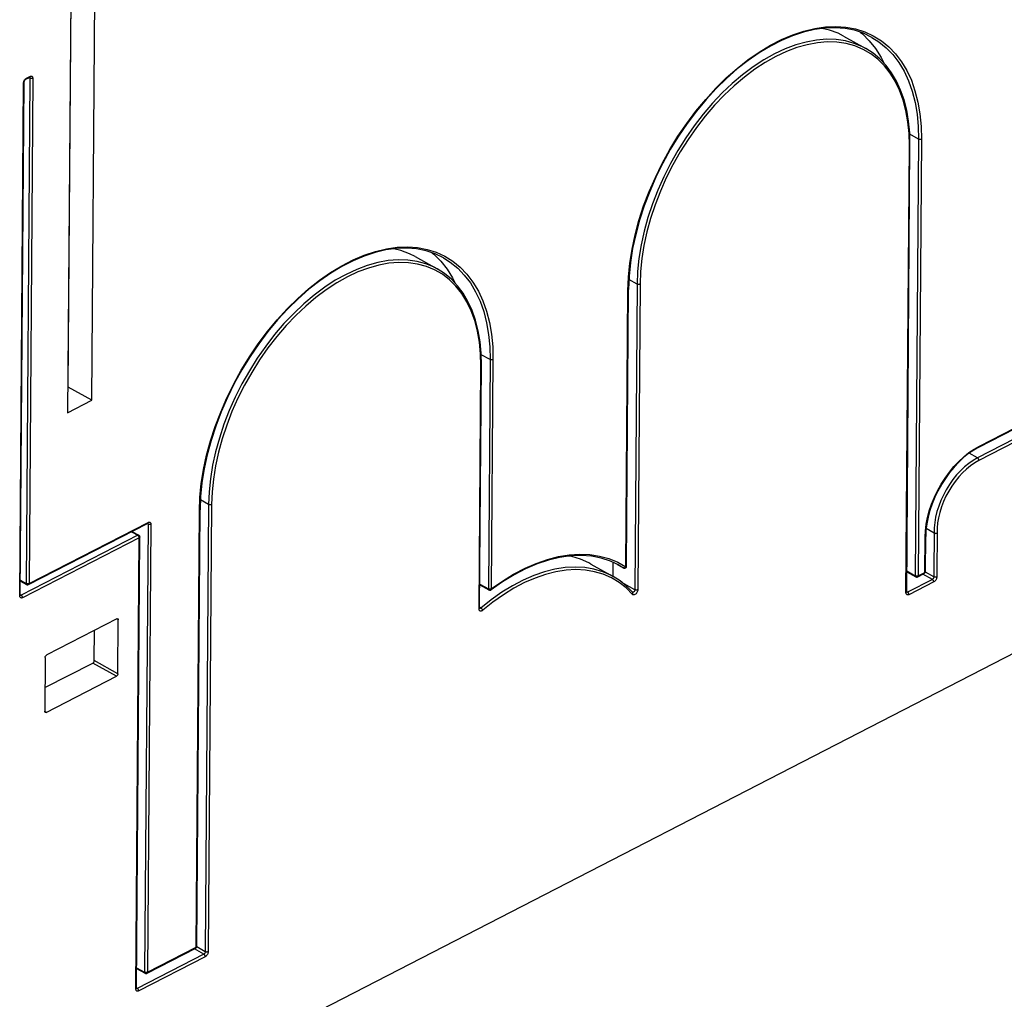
# Model space of a CAD drawing. Extents: x 0 to 420, y 0 to 297.
# Tile 34 of 38: x 375 to 387, y 97 to 108. Entities that reach past the tile are written whole.
import ezdxf

# ---------------------------------------------------------------- set-up
doc = ezdxf.new("R2010")
doc.units = 0
doc.header["$LTSCALE"] = 23.1
doc.layers.get('0').update_dxf_attribs({"linetype": 'CONTINUOUS'})

msp = doc.modelspace()

# ---------------------------------------------------------------- linework, layer by layer
at = {"color": 7, "linetype": 'CONTINUOUS'}
for p, q in [((375.544, 103.909), (375.586, 109.455)), ((375.822, 103.754), (375.863, 109.226)), ((375.576, 109.006), (375.535, 103.606)), ((384.678, 108.045), (384.94, 107.898)), ((375.045, 107.537), (375.085, 107.557)), ((375.088, 107.558), (375.088, 107.558)), ((374.978, 101.46), (375.024, 107.5)), ((385.422, 101.496), (385.461, 106.764)), ((379.63, 105.448), (379.891, 105.302)), ((382.122, 101.801), (382.145, 105.058)), ((386.273, 103.202), (388.746, 104.475)), ((380.39, 101.305), (380.413, 104.167)), ((375.537, 103.906), (375.544, 103.909)), ((375.822, 103.754), (375.544, 103.909)), ((375.535, 103.606), (375.822, 103.754)), ((390.388, 102.679), (377.461, 96.03)), ((377.058, 97.32), (377.096, 102.462)), ((375.075, 101.583), (376.477, 102.304)), ((376.293, 102.209), (376.373, 102.165)), ((376.48, 102.305), (376.48, 102.305)), ((385.746, 102.19), (385.651, 102.243)), ((376.347, 96.829), (376.386, 102.143)), ((385.642, 101.736), (385.646, 102.151)), ((381.701, 101.825), (381.962, 101.679)), ((381.96, 101.85), (381.959, 101.681)), ((382.009, 101.823), (382.086, 101.78)), ((382.121, 101.796), (382.122, 101.801)), ((382.045, 101.626), (381.962, 101.679)), ((385.423, 101.734), (385.529, 101.675)), ((385.552, 101.675), (385.629, 101.715)), ((385.642, 101.731), (385.642, 101.736)), ((374.979, 101.624), (375.052, 101.583)), ((380.392, 101.58), (380.5, 101.52)), ((380.66, 101.616), (380.526, 101.522)), ((374.978, 101.457), (374.978, 101.46)), ((374.979, 101.455), (374.978, 101.457)), ((385.422, 101.493), (385.422, 101.496)), ((385.422, 101.491), (385.422, 101.493)), ((380.39, 101.303), (380.39, 101.305)), ((380.391, 101.301), (380.39, 101.303)), ((376.116, 101.179), (375.289, 100.754)), ((376.129, 100.533), (376.133, 101.168)), ((375.85, 100.689), (375.853, 101.044)), ((375.272, 100.724), (375.267, 100.09)), ((375.269, 100.369), (375.833, 100.659)), ((375.284, 100.078), (376.111, 100.504)), ((376.471, 97.004), (377.045, 97.299)), ((377.057, 97.315), (377.058, 97.32)), ((376.349, 97.061), (376.449, 97.005)), ((376.347, 96.826), (376.347, 96.829)), ((376.348, 96.824), (376.347, 96.826))]:
    msp.add_line(p, q, dxfattribs=at)
at = {"color": 9, "linetype": 'CONTINUOUS'}
for p, q in [((375.045, 107.545), (375.051, 107.549)), ((375.091, 107.547), (375.047, 101.595)), ((375.051, 107.549), (375.091, 107.569)), ((375.091, 107.547), (375.079, 107.554)), ((375.125, 107.547), (375.081, 101.595)), ((375.091, 107.55), (375.091, 107.547)), ((374.971, 101.451), (375.016, 107.49)), ((385.562, 106.829), (385.458, 106.887)), ((385.414, 101.487), (385.454, 106.755)), ((385.562, 106.829), (385.524, 101.687)), ((385.596, 106.828), (385.558, 101.687)), ((382.246, 105.123), (382.149, 105.177)), ((382.246, 105.123), (382.22, 101.523)), ((382.28, 105.123), (382.254, 101.523)), ((382.114, 101.791), (382.137, 105.049)), ((386.279, 103.214), (388.752, 104.487)), ((388.753, 104.359), (386.257, 103.075)), ((388.769, 104.329), (386.273, 103.045)), ((380.514, 104.233), (380.409, 104.291)), ((380.514, 104.233), (380.494, 101.532)), ((380.547, 104.233), (380.528, 101.532)), ((380.383, 101.296), (380.405, 104.158)), ((386.217, 103.179), (386.279, 103.214)), ((386.257, 103.075), (386.157, 103.13)), ((377.197, 102.526), (377.101, 102.58)), ((377.05, 97.311), (377.089, 102.453)), ((377.197, 102.526), (377.158, 97.258)), ((377.231, 102.526), (377.192, 97.258)), ((375.081, 101.595), (376.483, 102.316)), ((376.483, 102.293), (376.443, 97.017)), ((376.483, 102.293), (376.47, 102.3)), ((376.517, 102.293), (376.477, 97.016)), ((376.483, 102.297), (376.483, 102.293)), ((385.781, 102.248), (385.776, 101.673)), ((376.362, 102.164), (374.989, 101.458)), ((376.378, 102.134), (375.005, 101.428)), ((376.287, 102.206), (376.362, 102.164)), ((376.34, 96.82), (376.378, 102.134)), ((376.365, 102.161), (376.362, 102.164)), ((376.377, 102.144), (376.375, 102.149)), ((385.635, 101.727), (385.638, 102.142)), ((382.017, 101.846), (382.114, 101.791)), ((382.036, 101.81), (382.036, 101.81)), ((382.036, 101.81), (382.086, 101.78)), ((374.98, 101.633), (375.047, 101.595)), ((382.033, 101.608), (381.943, 101.662)), ((385.424, 101.743), (385.524, 101.687)), ((385.725, 101.644), (385.432, 101.494)), ((385.528, 101.685), (385.524, 101.687)), ((385.543, 101.683), (385.538, 101.683)), ((385.548, 101.684), (385.543, 101.683)), ((385.558, 101.687), (385.635, 101.727)), ((385.725, 101.644), (385.614, 101.707)), ((385.742, 101.674), (385.642, 101.73)), ((375.051, 101.593), (375.047, 101.595)), ((375.066, 101.591), (375.061, 101.591)), ((375.072, 101.592), (375.066, 101.591)), ((380.393, 101.589), (380.494, 101.532)), ((380.498, 101.53), (380.494, 101.532)), ((380.5, 101.52), (380.5, 101.52)), ((382.22, 101.523), (382.066, 101.609)), ((385.742, 101.615), (385.449, 101.464)), ((374.989, 101.458), (374.98, 101.463)), ((385.432, 101.494), (385.423, 101.499)), ((380.405, 101.306), (380.39, 101.315)), ((376.133, 101.168), (376.116, 101.178)), ((376.111, 100.504), (375.833, 100.659)), ((376.129, 100.533), (375.85, 100.689)), ((375.284, 100.078), (375.267, 100.088)), ((377.14, 97.229), (376.357, 96.826)), ((376.477, 97.016), (377.05, 97.311)), ((377.14, 97.229), (377.029, 97.291)), ((377.158, 97.258), (377.057, 97.314)), ((377.157, 97.199), (376.374, 96.797)), ((376.349, 97.07), (376.443, 97.017)), ((376.447, 97.015), (376.443, 97.017)), ((376.463, 97.013), (376.457, 97.013)), ((376.468, 97.013), (376.463, 97.013)), ((376.357, 96.826), (376.349, 96.831))]:
    msp.add_line(p, q, dxfattribs=at)
for points in [[(382.137, 105.049), (382.144, 105.206), (382.16, 105.369), (382.186, 105.535), (382.222, 105.703), (382.268, 105.873), (382.323, 106.043), (382.388, 106.212), (382.461, 106.38), (382.542, 106.545), (382.631, 106.707), (382.727, 106.864), (382.83, 107.016), (382.939, 107.161), (383.054, 107.299), (383.173, 107.429), (383.296, 107.551), (383.423, 107.663), (383.552, 107.765), (383.683, 107.856), (383.816, 107.936), (383.948, 108.004), (384.08, 108.06), (384.211, 108.103), (384.34, 108.134), (384.466, 108.152), (384.588, 108.157), (384.707, 108.149), (384.82, 108.128), (384.928, 108.094)], [(384.928, 108.094), (385.029, 108.048), (385.124, 107.989), (385.211, 107.918), (385.29, 107.835), (385.361, 107.742), (385.424, 107.637), (385.477, 107.523), (385.52, 107.399), (385.554, 107.267), (385.578, 107.127), (385.592, 106.98), (385.596, 106.828)], [(385.013, 108.029), (385.094, 107.978), (385.181, 107.907), (385.259, 107.826), (385.33, 107.733), (385.391, 107.63), (385.444, 107.517), (385.487, 107.394), (385.521, 107.263), (385.545, 107.124), (385.558, 106.979), (385.562, 106.829)], [(384.94, 107.898), (384.903, 107.918), (384.805, 107.958), (384.701, 107.987), (384.591, 108.003), (384.477, 108.006), (384.36, 107.996), (384.239, 107.974), (384.115, 107.94), (383.99, 107.893), (383.864, 107.834), (383.738, 107.763), (383.613, 107.681), (383.489, 107.589), (383.367, 107.486), (383.249, 107.374), (383.134, 107.253), (383.023, 107.124), (382.918, 106.988), (382.818, 106.845), (382.725, 106.697), (382.639, 106.544), (382.56, 106.388), (382.489, 106.229), (382.427, 106.068), (382.373, 105.906), (382.328, 105.745), (382.293, 105.584), (382.267, 105.426), (382.252, 105.272), (382.246, 105.123)], [(384.999, 107.835), (384.909, 107.887), (384.811, 107.928), (384.708, 107.956), (384.6, 107.971), (384.487, 107.975), (384.371, 107.965), (384.251, 107.943), (384.129, 107.909), (384.005, 107.862), (383.881, 107.804), (383.756, 107.734), (383.632, 107.653), (383.51, 107.562), (383.389, 107.46), (383.272, 107.349), (383.158, 107.23), (383.049, 107.102), (382.945, 106.967), (382.846, 106.826), (382.754, 106.68), (382.668, 106.529), (382.59, 106.374), (382.52, 106.216), (382.458, 106.057), (382.405, 105.897), (382.361, 105.737), (382.326, 105.579), (382.301, 105.423), (382.286, 105.27), (382.28, 105.123)], [(385.454, 106.755), (385.45, 106.898), (385.437, 107.036), (385.414, 107.167), (385.381, 107.291), (385.339, 107.406), (385.288, 107.512), (385.228, 107.609), (385.159, 107.695), (385.083, 107.771), (384.999, 107.835)], [(375.051, 107.549), (375.051, 107.544), (375.049, 107.541), (375.047, 107.538), (375.045, 107.537)], [(375.091, 107.569), (375.091, 107.565), (375.089, 107.562), (375.087, 107.559), (375.085, 107.557)], [(375.087, 107.558), (375.087, 107.558), (375.089, 107.556), (375.09, 107.553), (375.091, 107.55)], [(375.091, 107.569), (375.097, 107.572), (375.103, 107.573), (375.108, 107.573), (375.113, 107.571), (375.117, 107.569), (375.121, 107.565), (375.123, 107.559), (375.125, 107.553), (375.125, 107.547)], [(375.125, 107.547), (375.121, 107.545), (375.116, 107.544), (375.111, 107.543), (375.106, 107.543), (375.1, 107.544), (375.096, 107.545), (375.091, 107.547)], [(375.016, 107.49), (375.017, 107.498), (375.018, 107.505)], [(375.016, 107.49), (375.02, 107.493), (375.022, 107.495), (375.023, 107.498), (375.024, 107.5)], [(375.018, 107.505), (375.021, 107.513), (375.024, 107.521)], [(375.024, 107.521), (375.029, 107.528), (375.034, 107.534), (375.039, 107.54), (375.045, 107.545)], [(385.454, 106.755), (385.457, 106.757), (385.46, 106.76), (385.461, 106.763), (385.461, 106.764)], [(385.596, 106.828), (385.592, 106.827), (385.587, 106.825), (385.582, 106.825), (385.576, 106.825), (385.571, 106.826), (385.566, 106.827), (385.562, 106.829)], [(377.089, 102.453), (377.095, 102.61), (377.111, 102.772), (377.138, 102.938), (377.174, 103.106), (377.22, 103.276), (377.275, 103.446), (377.339, 103.615), (377.412, 103.783), (377.493, 103.948), (377.582, 104.11), (377.678, 104.267), (377.781, 104.419), (377.89, 104.564), (378.005, 104.702), (378.124, 104.832), (378.247, 104.954), (378.374, 105.066), (378.503, 105.168), (378.635, 105.259), (378.767, 105.339), (378.899, 105.407), (379.031, 105.463), (379.162, 105.507), (379.291, 105.538), (379.417, 105.556), (379.539, 105.561), (379.657, 105.553), (379.771, 105.532), (379.878, 105.498)], [(379.878, 105.498), (379.98, 105.451), (380.075, 105.392), (380.162, 105.321), (380.241, 105.239), (380.312, 105.145), (380.375, 105.041), (380.428, 104.927), (380.471, 104.803), (380.505, 104.671), (380.53, 104.531), (380.544, 104.384), (380.547, 104.233)], [(379.891, 105.302), (379.855, 105.321), (379.757, 105.362), (379.653, 105.39), (379.543, 105.406), (379.429, 105.409), (379.311, 105.4), (379.19, 105.378), (379.067, 105.343), (378.942, 105.296), (378.816, 105.237), (378.69, 105.167), (378.565, 105.085), (378.441, 104.992), (378.319, 104.89), (378.2, 104.778), (378.085, 104.657), (377.975, 104.528), (377.87, 104.391), (377.77, 104.249), (377.677, 104.101), (377.59, 103.948), (377.511, 103.791), (377.44, 103.632), (377.378, 103.471), (377.324, 103.309), (377.28, 103.148), (377.244, 102.988), (377.219, 102.83), (377.203, 102.676), (377.197, 102.526)], [(379.951, 105.238), (379.86, 105.29), (379.763, 105.331), (379.66, 105.359), (379.552, 105.375), (379.439, 105.378), (379.322, 105.368), (379.203, 105.347), (379.081, 105.312), (378.957, 105.266), (378.832, 105.208), (378.708, 105.138), (378.584, 105.057), (378.461, 104.965), (378.341, 104.864), (378.224, 104.753), (378.11, 104.633), (378.001, 104.506), (377.896, 104.371), (377.798, 104.23), (377.705, 104.083), (377.62, 103.932), (377.542, 103.777), (377.472, 103.62), (377.41, 103.46), (377.357, 103.301), (377.313, 103.141), (377.278, 102.982), (377.253, 102.826), (377.237, 102.674), (377.231, 102.526)], [(379.964, 105.433), (380.045, 105.381), (380.132, 105.311), (380.21, 105.229), (380.281, 105.137), (380.342, 105.033), (380.395, 104.92), (380.438, 104.798), (380.472, 104.667), (380.496, 104.529), (380.51, 104.383), (380.514, 104.233)], [(380.405, 104.158), (380.402, 104.301), (380.388, 104.438), (380.365, 104.57), (380.332, 104.693), (380.29, 104.809), (380.239, 104.915), (380.179, 105.012), (380.111, 105.098), (380.035, 105.174), (379.951, 105.238)], [(382.28, 105.123), (382.275, 105.12), (382.271, 105.119), (382.265, 105.118), (382.26, 105.118), (382.255, 105.119), (382.25, 105.12), (382.246, 105.123)], [(382.137, 105.049), (382.141, 105.051), (382.143, 105.053), (382.145, 105.056), (382.145, 105.058)], [(380.547, 104.233), (380.543, 104.231), (380.538, 104.23), (380.533, 104.229), (380.528, 104.229), (380.522, 104.23), (380.518, 104.231), (380.514, 104.233)], [(380.405, 104.158), (380.409, 104.16), (380.411, 104.163), (380.412, 104.165), (380.413, 104.167)], [(385.638, 102.142), (385.642, 102.216), (385.651, 102.293), (385.667, 102.372), (385.689, 102.452), (385.716, 102.532), (385.748, 102.611), (385.786, 102.689), (385.828, 102.765), (385.875, 102.838), (385.925, 102.908), (385.979, 102.973), (386.035, 103.033), (386.095, 103.088), (386.155, 103.137), (386.217, 103.179)], [(386.279, 103.214), (386.278, 103.21), (386.277, 103.207), (386.275, 103.204), (386.273, 103.202)], [(386.257, 103.075), (386.205, 103.045), (386.155, 103.01), (386.105, 102.97), (386.057, 102.924), (386.01, 102.874), (385.967, 102.82), (385.926, 102.762), (385.888, 102.701), (385.855, 102.638), (385.825, 102.574), (385.8, 102.508), (385.779, 102.443), (385.763, 102.377), (385.752, 102.313), (385.747, 102.25), (385.742, 101.674)], [(386.273, 103.045), (386.224, 103.017), (386.175, 102.983), (386.126, 102.943), (386.08, 102.899), (386.035, 102.851), (385.993, 102.798), (385.954, 102.743), (385.917, 102.684), (385.885, 102.623), (385.856, 102.561), (385.832, 102.498), (385.812, 102.434), (385.796, 102.371), (385.786, 102.309), (385.781, 102.248)], [(386.273, 103.045), (386.273, 103.05), (386.271, 103.055), (386.27, 103.06), (386.267, 103.064), (386.264, 103.069), (386.26, 103.072), (386.257, 103.075)], [(377.089, 102.453), (377.092, 102.455), (377.095, 102.457), (377.096, 102.46), (377.096, 102.462)], [(377.231, 102.526), (377.227, 102.524), (377.222, 102.523), (377.217, 102.522), (377.211, 102.522), (377.206, 102.523), (377.201, 102.524), (377.197, 102.526)], [(376.483, 102.316), (376.482, 102.312), (376.481, 102.308), (376.479, 102.305), (376.477, 102.304)], [(376.479, 102.305), (376.479, 102.304), (376.481, 102.302), (376.482, 102.3), (376.483, 102.297)], [(376.483, 102.316), (376.489, 102.318), (376.494, 102.319), (376.5, 102.319), (376.505, 102.318), (376.509, 102.315), (376.512, 102.311), (376.515, 102.306), (376.516, 102.3), (376.517, 102.293)], [(376.517, 102.293), (376.513, 102.291), (376.508, 102.29), (376.502, 102.29), (376.497, 102.29), (376.492, 102.29), (376.487, 102.292), (376.483, 102.293)], [(376.373, 102.165), (376.37, 102.166), (376.366, 102.166), (376.362, 102.164)], [(376.375, 102.149), (376.372, 102.154), (376.369, 102.158), (376.365, 102.161)], [(376.378, 102.134), (376.378, 102.139), (376.377, 102.144)], [(376.378, 102.134), (376.382, 102.137), (376.384, 102.139), (376.385, 102.142), (376.386, 102.143)], [(385.638, 102.142), (385.642, 102.144), (385.644, 102.147), (385.645, 102.149), (385.646, 102.151)], [(380.528, 101.532), (380.659, 101.623), (380.791, 101.705), (380.925, 101.775), (381.057, 101.833), (381.189, 101.879), (381.318, 101.912), (381.445, 101.933), (381.569, 101.941), (381.689, 101.936), (381.804, 101.919)], [(381.804, 101.919), (381.914, 101.889), (382.017, 101.846)], [(381.962, 101.679), (381.938, 101.692), (381.84, 101.735), (381.737, 101.766), (381.628, 101.784), (381.515, 101.79), (381.398, 101.784), (381.278, 101.765), (381.155, 101.734), (381.03, 101.691), (380.904, 101.636), (380.778, 101.569), (380.652, 101.492), (380.527, 101.404), (380.405, 101.306)], [(381.943, 101.662), (381.846, 101.704), (381.744, 101.735), (381.637, 101.753), (381.525, 101.759), (381.409, 101.752), (381.29, 101.734), (381.168, 101.703), (381.045, 101.66), (380.92, 101.606), (380.795, 101.54), (380.671, 101.464), (380.547, 101.376), (380.427, 101.28)], [(382.114, 101.791), (382.111, 101.787), (382.107, 101.783), (382.103, 101.78), (382.098, 101.779), (382.095, 101.778), (382.091, 101.778), (382.088, 101.779), (382.085, 101.78)], [(382.114, 101.791), (382.118, 101.794), (382.12, 101.796), (382.121, 101.799), (382.122, 101.801)], [(385.524, 101.687), (385.524, 101.684), (385.524, 101.682), (385.525, 101.679), (385.527, 101.677), (385.529, 101.675)], [(385.538, 101.683), (385.533, 101.684), (385.528, 101.685)], [(385.558, 101.687), (385.553, 101.685), (385.548, 101.684)], [(385.558, 101.687), (385.557, 101.682), (385.556, 101.679), (385.554, 101.676), (385.552, 101.675)], [(385.635, 101.727), (385.635, 101.722), (385.633, 101.719), (385.631, 101.716), (385.629, 101.715)], [(385.635, 101.727), (385.639, 101.729), (385.641, 101.731), (385.642, 101.734), (385.642, 101.736)], [(385.742, 101.674), (385.742, 101.67), (385.741, 101.666), (385.74, 101.662), (385.738, 101.659), (385.736, 101.655), (385.734, 101.652), (385.731, 101.649), (385.728, 101.646), (385.725, 101.644)], [(385.742, 101.615), (385.741, 101.62), (385.74, 101.625), (385.738, 101.63), (385.735, 101.634), (385.732, 101.638), (385.729, 101.642), (385.725, 101.644)], [(385.776, 101.673), (385.772, 101.671), (385.767, 101.67), (385.762, 101.67), (385.757, 101.67), (385.751, 101.67), (385.747, 101.672), (385.742, 101.674)], [(385.776, 101.673), (385.776, 101.666), (385.774, 101.658), (385.772, 101.651), (385.768, 101.643), (385.764, 101.636), (385.759, 101.629), (385.753, 101.623), (385.748, 101.619), (385.742, 101.615)], [(375.047, 101.595), (375.047, 101.593), (375.047, 101.59), (375.049, 101.587), (375.05, 101.585), (375.052, 101.583)], [(375.061, 101.591), (375.056, 101.592), (375.051, 101.593)], [(375.081, 101.595), (375.077, 101.593), (375.072, 101.592)], [(375.081, 101.595), (375.08, 101.59), (375.079, 101.587), (375.077, 101.584), (375.075, 101.583)], [(380.494, 101.532), (380.495, 101.529), (380.495, 101.526), (380.496, 101.523), (380.498, 101.521), (380.5, 101.52)], [(380.508, 101.528), (380.503, 101.529), (380.498, 101.53)], [(380.519, 101.529), (380.514, 101.528), (380.508, 101.528)], [(380.528, 101.532), (380.524, 101.53), (380.519, 101.529)], [(380.528, 101.532), (380.529, 101.528), (380.528, 101.525), (380.527, 101.522), (380.526, 101.522)], [(382.191, 101.467), (382.116, 101.543), (382.033, 101.608)], [(382.254, 101.523), (382.253, 101.515), (382.251, 101.506), (382.248, 101.498), (382.244, 101.489), (382.239, 101.482), (382.233, 101.475), (382.227, 101.469), (382.22, 101.465), (382.213, 101.462), (382.207, 101.461), (382.201, 101.461), (382.196, 101.463), (382.191, 101.467)], [(382.22, 101.523), (382.22, 101.519), (382.219, 101.515), (382.217, 101.511), (382.215, 101.507), (382.213, 101.503), (382.21, 101.499), (382.206, 101.497), (382.203, 101.494), (382.2, 101.493), (382.197, 101.492), (382.194, 101.493), (382.193, 101.493)], [(382.254, 101.523), (382.25, 101.521), (382.245, 101.52), (382.24, 101.519), (382.234, 101.519), (382.229, 101.52), (382.224, 101.521), (382.22, 101.523)], [(374.971, 101.451), (374.974, 101.453), (374.977, 101.456), (374.978, 101.458), (374.978, 101.46)], [(375.005, 101.428), (374.999, 101.426), (374.993, 101.424), (374.988, 101.425), (374.983, 101.426), (374.979, 101.429), (374.975, 101.433), (374.973, 101.438), (374.971, 101.444), (374.971, 101.451)], [(374.989, 101.458), (374.986, 101.456), (374.983, 101.456), (374.98, 101.456), (374.979, 101.456)], [(375.005, 101.428), (375.005, 101.433), (375.004, 101.438), (375.002, 101.443), (374.999, 101.447), (374.996, 101.452), (374.992, 101.455), (374.989, 101.458)], [(382.191, 101.467), (382.194, 101.472), (382.196, 101.476), (382.197, 101.481), (382.196, 101.485), (382.195, 101.49), (382.193, 101.492)], [(385.414, 101.487), (385.418, 101.489), (385.42, 101.492), (385.421, 101.495), (385.422, 101.496)], [(385.449, 101.464), (385.443, 101.462), (385.437, 101.461), (385.431, 101.461), (385.426, 101.462), (385.422, 101.465), (385.419, 101.469), (385.416, 101.474), (385.415, 101.48), (385.414, 101.487)], [(385.432, 101.494), (385.429, 101.493), (385.426, 101.492), (385.423, 101.492), (385.422, 101.492)], [(385.449, 101.464), (385.448, 101.469), (385.447, 101.474), (385.445, 101.479), (385.442, 101.484), (385.439, 101.488), (385.436, 101.491), (385.432, 101.494)], [(380.383, 101.296), (380.386, 101.298), (380.389, 101.301), (380.39, 101.304), (380.39, 101.305)], [(380.427, 101.28), (380.42, 101.275), (380.414, 101.272), (380.408, 101.27), (380.402, 101.27), (380.396, 101.271), (380.392, 101.274), (380.388, 101.278), (380.385, 101.283), (380.384, 101.289), (380.383, 101.296)], [(380.405, 101.306), (380.402, 101.304), (380.399, 101.302), (380.396, 101.301), (380.393, 101.301), (380.39, 101.302)], [(380.427, 101.28), (380.425, 101.284), (380.423, 101.288), (380.42, 101.293), (380.417, 101.297), (380.413, 101.3), (380.409, 101.304), (380.405, 101.306)], [(377.05, 97.311), (377.05, 97.307), (377.049, 97.303), (377.047, 97.3), (377.045, 97.299)], [(377.05, 97.311), (377.054, 97.313), (377.056, 97.316), (377.057, 97.319), (377.058, 97.32)], [(377.158, 97.258), (377.157, 97.254), (377.157, 97.251), (377.155, 97.247), (377.153, 97.243), (377.151, 97.239), (377.149, 97.236), (377.146, 97.233), (377.143, 97.231), (377.14, 97.229)], [(377.157, 97.199), (377.156, 97.204), (377.155, 97.209), (377.153, 97.214), (377.151, 97.219), (377.147, 97.223), (377.144, 97.226), (377.14, 97.229)], [(377.192, 97.258), (377.191, 97.25), (377.189, 97.243), (377.187, 97.235), (377.183, 97.227), (377.179, 97.22), (377.174, 97.214), (377.169, 97.208), (377.163, 97.203), (377.157, 97.199)], [(377.192, 97.258), (377.187, 97.256), (377.182, 97.255), (377.177, 97.254), (377.172, 97.254), (377.167, 97.255), (377.162, 97.256), (377.158, 97.258)], [(376.443, 97.017), (376.443, 97.014), (376.444, 97.011), (376.445, 97.009), (376.447, 97.006), (376.449, 97.005)], [(376.457, 97.013), (376.452, 97.014), (376.447, 97.015)], [(376.477, 97.016), (376.473, 97.015), (376.468, 97.013)], [(376.477, 97.016), (376.477, 97.012), (376.475, 97.008), (376.473, 97.006), (376.471, 97.004)], [(376.34, 96.82), (376.343, 96.822), (376.346, 96.824), (376.347, 96.827), (376.347, 96.829)], [(376.374, 96.797), (376.368, 96.794), (376.362, 96.793), (376.357, 96.793), (376.352, 96.795), (376.348, 96.798), (376.344, 96.802), (376.342, 96.807), (376.34, 96.813), (376.34, 96.82)], [(376.357, 96.826), (376.354, 96.825), (376.352, 96.825), (376.349, 96.825), (376.347, 96.825)], [(376.374, 96.797), (376.374, 96.801), (376.372, 96.806), (376.37, 96.811), (376.368, 96.816), (376.365, 96.82), (376.361, 96.824), (376.357, 96.826)]]:
    msp.add_lwpolyline(points, dxfattribs=at)
at = {"color": 7, "linetype": 'CONTINUOUS'}
for points in [[(385.013, 108.029), (384.913, 108.077), (384.807, 108.112), (384.696, 108.134), (384.579, 108.142), (384.458, 108.138), (384.334, 108.121), (384.207, 108.091), (384.078, 108.049), (383.947, 107.994), (383.816, 107.927), (383.685, 107.848), (383.555, 107.758), (383.426, 107.657), (383.3, 107.546), (383.177, 107.426), (383.059, 107.297), (382.944, 107.159), (382.836, 107.015), (382.733, 106.864), (382.637, 106.707), (382.548, 106.546), (382.467, 106.382), (382.394, 106.215), (382.33, 106.046), (382.275, 105.877), (382.229, 105.708), (382.193, 105.541), (382.167, 105.376), (382.151, 105.215), (382.145, 105.058)], [(384.678, 108.045), (384.614, 108.077), (384.511, 108.115), (384.428, 108.134)], [(384.876, 108.089), (384.9, 108.071), (384.982, 107.99), (385.056, 107.897), (385.121, 107.793), (385.152, 107.728)], [(385.461, 106.764), (385.458, 106.906), (385.445, 107.042), (385.422, 107.171), (385.391, 107.294), (385.351, 107.408), (385.302, 107.514), (385.245, 107.612), (385.179, 107.699), (385.107, 107.776), (385.027, 107.843), (384.94, 107.898)], [(375.085, 107.557), (375.087, 107.558), (375.088, 107.558)], [(375.024, 107.5), (375.024, 107.503), (375.025, 107.508), (375.027, 107.513), (375.029, 107.519), (375.032, 107.524), (375.036, 107.529), (375.039, 107.532), (375.043, 107.535), (375.045, 107.537)], [(379.964, 105.433), (379.865, 105.48), (379.759, 105.515), (379.647, 105.537), (379.531, 105.546), (379.41, 105.542), (379.286, 105.525), (379.158, 105.495), (379.029, 105.452), (378.899, 105.397), (378.768, 105.33), (378.636, 105.252), (378.506, 105.162), (378.378, 105.061), (378.252, 104.95), (378.129, 104.83), (378.01, 104.7), (377.896, 104.563), (377.788, 104.419), (377.685, 104.268), (377.589, 104.111), (377.5, 103.951), (377.419, 103.786), (377.346, 103.619), (377.282, 103.45), (377.227, 103.281), (377.181, 103.112), (377.145, 102.945), (377.119, 102.78), (377.102, 102.619), (377.096, 102.462)], [(379.63, 105.448), (379.565, 105.48), (379.463, 105.518), (379.379, 105.537)], [(379.828, 105.492), (379.851, 105.474), (379.933, 105.393), (380.007, 105.3), (380.072, 105.196), (380.103, 105.131)], [(380.413, 104.167), (380.409, 104.308), (380.396, 104.444), (380.374, 104.574), (380.343, 104.697), (380.302, 104.811), (380.253, 104.918), (380.196, 105.015), (380.131, 105.102), (380.058, 105.179), (379.978, 105.246), (379.891, 105.302)], [(386.273, 103.202), (386.213, 103.168), (386.152, 103.127), (386.093, 103.079), (386.036, 103.025), (385.98, 102.966), (385.927, 102.902), (385.878, 102.834), (385.832, 102.762), (385.791, 102.688), (385.754, 102.611), (385.722, 102.533), (385.695, 102.455), (385.674, 102.376), (385.658, 102.299), (385.649, 102.224), (385.646, 102.151)], [(376.477, 102.304), (376.479, 102.305), (376.48, 102.305)], [(376.373, 102.165), (376.378, 102.161), (376.381, 102.157), (376.384, 102.153), (376.385, 102.147), (376.386, 102.143)], [(385.746, 102.19), (385.75, 102.188), (385.754, 102.187), (385.758, 102.187), (385.763, 102.186), (385.768, 102.187), (385.772, 102.187), (385.777, 102.189), (385.78, 102.19)], [(382.036, 101.81), (381.932, 101.859), (381.822, 101.895), (381.707, 101.918), (381.586, 101.926), (381.461, 101.921), (381.332, 101.903), (381.201, 101.872), (381.067, 101.827), (380.932, 101.769), (380.796, 101.699), (380.66, 101.616)], [(381.701, 101.825), (381.676, 101.839), (381.578, 101.882), (381.475, 101.912), (381.438, 101.918)], [(382.086, 101.78), (382.089, 101.778), (382.092, 101.777), (382.097, 101.777)], [(382.097, 101.777), (382.101, 101.777), (382.107, 101.779), (382.112, 101.781), (382.116, 101.785), (382.119, 101.79), (382.121, 101.796)], [(385.529, 101.675), (385.534, 101.673), (385.539, 101.672), (385.544, 101.672), (385.55, 101.674), (385.552, 101.675)], [(385.629, 101.715), (385.634, 101.717), (385.637, 101.721), (385.64, 101.726), (385.642, 101.731)], [(375.052, 101.583), (375.057, 101.581), (375.062, 101.58), (375.068, 101.58), (375.073, 101.582), (375.075, 101.583)], [(380.5, 101.52), (380.505, 101.518), (380.51, 101.517), (380.516, 101.517), (380.521, 101.519), (380.526, 101.522)], [(382.193, 101.492), (382.122, 101.564), (382.045, 101.626)], [(376.116, 101.179), (376.12, 101.181), (376.124, 101.181), (376.127, 101.18), (376.128, 101.18)], [(376.128, 101.18), (376.13, 101.178), (376.132, 101.176), (376.133, 101.172), (376.133, 101.168)], [(375.272, 100.724), (375.272, 100.729), (375.273, 100.734), (375.276, 100.739), (375.278, 100.744), (375.282, 100.748), (375.285, 100.751), (375.289, 100.754)], [(375.833, 100.659), (375.837, 100.662), (375.84, 100.665), (375.844, 100.669), (375.847, 100.674), (375.849, 100.679), (375.85, 100.684), (375.85, 100.689)], [(376.129, 100.533), (376.128, 100.528), (376.127, 100.523), (376.125, 100.518), (376.122, 100.514), (376.119, 100.51), (376.115, 100.506), (376.111, 100.504)], [(375.272, 100.078), (375.271, 100.079), (375.269, 100.082), (375.267, 100.085), (375.267, 100.09)], [(375.284, 100.078), (375.28, 100.077), (375.277, 100.077), (375.273, 100.077), (375.272, 100.078)], [(377.045, 97.299), (377.049, 97.302), (377.053, 97.306), (377.055, 97.31), (377.057, 97.315)], [(376.449, 97.005), (376.454, 97.003), (376.459, 97.002), (376.464, 97.002), (376.469, 97.003), (376.471, 97.004)]]:
    msp.add_lwpolyline(points, dxfattribs=at)

doc.saveas('drawing.dxf')
